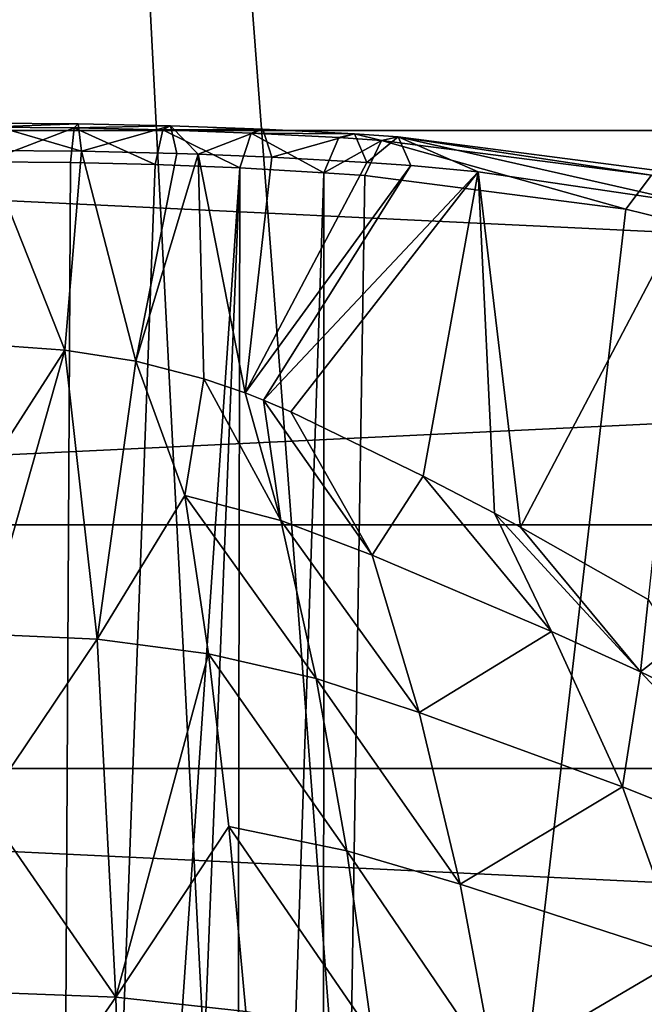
# Model space of a CAD drawing. Header units: millimetres. Extents: x -27 to 27, y -124 to 12.
# Tile 68 of 162: x 0.13 to 2.37, y -37.68 to -34.14. Entities that reach past the tile are written whole.
import ezdxf

# ---------------------------------------------------------------- set-up
doc = ezdxf.new("R2010")
doc.units = ezdxf.units.MM
doc.header["$LTSCALE"] = 25.4
doc.layers.get('0').update_dxf_attribs({"true_color": 0xff5454})

# ---------------------------------------------------------------- blocks, each defined once
blk = doc.blocks.new('MONO-I-KINKIET-PRZEW_D-GOLD-7773.STL')
at = {"color": 250, "true_color": 0x262626}
mesh = blk.add_polyface(dxfattribs=at)
corners = [(-9.6628, -12.4798, 1527.9708), (-8.5, -13.3107, 1528.8018), (-8.5, -12.192, 1527.683), (-14.1047, -13.9924, 1529.4834), (-9.1357, -13.4728, 1528.9639), (-13.3354, -14.9029, 1530.3939), (-18.0933, -16.0415, 1531.5325), (-17.1064, -16.8402, 1532.3312), (-21.5004, -18.5613, 1534.0522), (-20.3276, -19.2226, 1534.7135), (-24.2164, -21.4707, 1536.9617), (-22.8955, -21.9733, 1537.4644), (-26.1541, -24.6763, 1540.1674), (-24.7275, -25.0041, 1540.4951), (-27.2511, -28.0751, 1543.566), (-25.7647, -28.2174, 1543.7084), (-27.4723, -31.5577, 1547.0487), (-25.9738, -31.5101, 1547.0011), (-25.3481, -34.7763, 1550.2673), (-26.8105, -35.0123, 1550.5033), (-23.9077, -37.911, 1553.402), (-25.287, -38.3278, 1553.8188), (-21.6989, -40.8134, 1556.3044), (-22.9508, -41.3977, 1556.8887), (-18.7927, -43.3903, 1558.8813), (-19.8769, -44.1233, 1559.6143), (-15.2824, -45.5589, 1561.0499), (-16.1641, -46.417, 1561.908), (-11.281, -47.2494, 1562.7404), (-11.9318, -48.205, 1563.696), (-6.917, -48.4075, 1563.8986), (-7.316, -49.43, 1564.9209), (-2.3306, -48.996, 1564.4871), (2.3306, -48.996, 1564.4871), (8.5, -13.3107, 1528.8018), (9.6628, -12.4798, 1527.9708), (8.5, -12.192, 1527.683), (14.1047, -13.9924, 1529.4834), (9.1357, -13.4728, 1528.9639), (13.3354, -14.9029, 1530.3939), (18.0933, -16.0415, 1531.5325), (17.1064, -16.8402, 1532.3312), (21.5004, -18.5613, 1534.0522), (20.3276, -19.2226, 1534.7135), (24.2164, -21.4707, 1536.9617), (22.8955, -21.9733, 1537.4644), (26.1541, -24.6763, 1540.1674), (24.7275, -25.0041, 1540.4951), (27.2511, -28.0751, 1543.566), (25.7647, -28.2174, 1543.7084), (27.4723, -31.5577, 1547.0487), (25.9738, -31.5101, 1547.0011), (25.3481, -34.7763, 1550.2673), (26.8105, -35.0123, 1550.5033), (23.9077, -37.911, 1553.402), (25.287, -38.3278, 1553.8188), (21.6989, -40.8134, 1556.3044), (22.9508, -41.3977, 1556.8887), (18.7927, -43.3903, 1558.8813), (19.8769, -44.1233, 1559.6143), (15.2824, -45.5589, 1561.0499), (16.1641, -46.417, 1561.908), (11.281, -47.2494, 1562.7404), (11.9318, -48.205, 1563.696), (6.917, -48.4075, 1563.8986), (7.316, -49.43, 1564.9209), (-2.4651, -50.0524, 1565.5435), (2.4651, -50.0524, 1565.5435)]
mesh.append_faces([[corners[k] for k in face] for face in [(0, 1, 2), (34, 35, 36), (65, 66, 67)]], dxfattribs={"vtx0": -1, "color": 250})
mesh.append_faces([[corners[k] for k in face] for face in [(1, 3, 4), (4, 3, 5), (5, 6, 7), (7, 8, 9), (9, 10, 11), (11, 12, 13), (13, 14, 15), (15, 16, 17), (17, 16, 18), (18, 19, 20), (20, 21, 22), (22, 23, 24), (24, 25, 26), (26, 27, 28), (28, 29, 30), (30, 31, 32), (32, 31, 33), (35, 34, 37), (37, 39, 40), (40, 41, 42), (42, 43, 44), (44, 45, 46), (46, 47, 48), (48, 49, 50), (50, 52, 53), (53, 54, 55), (55, 56, 57), (57, 58, 59), (59, 60, 61), (61, 62, 63), (63, 64, 65)]], dxfattribs={"vtx0": -1, "vtx1": -1, "color": 250})
mesh.append_faces([[corners[k] for k in face] for face in [(65, 33, 31)]], dxfattribs={"vtx0": -1, "vtx1": -1, "vtx2": -1, "color": 250})
mesh.append_faces([[corners[k] for k in face] for face in [(1, 0, 3), (5, 3, 6), (7, 6, 8), (9, 8, 10), (11, 10, 12), (13, 12, 14), (15, 14, 16), (18, 16, 19), (20, 19, 21), (22, 21, 23), (24, 23, 25), (26, 25, 27), (28, 27, 29), (30, 29, 31), (37, 34, 38), (37, 38, 39), (40, 39, 41), (42, 41, 43), (44, 43, 45), (46, 45, 47), (48, 47, 49), (50, 49, 51), (50, 51, 52), (53, 52, 54), (55, 54, 56), (57, 56, 58), (59, 58, 60), (61, 60, 62), (63, 62, 64), (65, 64, 33), (65, 31, 66)]], dxfattribs={"vtx0": -1, "vtx2": -1, "color": 250})
at = {"color": 18, "true_color": 0x000000}
mesh = blk.add_polyface(dxfattribs=at)
corners = [(-10.6436, -14.6897, 1530.1808), (-7.5, -22.2, 1537.691), (-7.5, -13.8219, 1529.3129), (-13.5932, -15.8491, 1531.3401), (-16.2952, -17.2788, 1532.7698), (-18.7002, -18.9528, 1534.4437), (-20.7645, -20.8405, 1536.3315), (-22.4504, -22.9077, 1538.3987), (7.5, -22.2, 1537.691), (10.6436, -14.6897, 1530.1808), (7.5, -13.8219, 1529.3129), (13.5932, -15.8491, 1531.3401), (16.2952, -17.2788, 1532.7698), (18.7002, -18.9528, 1534.4437), (20.7645, -20.8405, 1536.3315), (22.4504, -22.9077, 1538.3987), (-23.7272, -25.1166, 1540.6075), (23.7272, -25.1166, 1540.6075), (-24.5717, -27.4269, 1542.918), (24.5717, -27.4269, 1542.918), (-24.9684, -29.7967, 1545.2876), (24.9684, -29.7967, 1545.2876), (-24.9102, -32.1826, 1547.6736), (24.9102, -32.1826, 1547.6736), (-24.398, -34.5412, 1550.0322), (24.398, -34.5412, 1550.0322), (-23.4413, -36.8296, 1552.3206), (23.4413, -36.8296, 1552.3206), (-22.0575, -39.006, 1554.4969), (22.0575, -39.006, 1554.4969), (-20.2717, -41.0308, 1556.5217), (20.2717, -41.0308, 1556.5217), (-18.1165, -42.8671, 1558.358), (18.1165, -42.8671, 1558.358), (-15.6313, -44.4814, 1559.9724), (15.6313, -44.4814, 1559.9724), (-12.8612, -45.8443, 1561.3353), (12.8612, -45.8443, 1561.3353), (-9.8567, -46.931, 1562.422), (9.8567, -46.931, 1562.422), (-6.6726, -47.7217, 1563.2126), (6.6726, -47.7217, 1563.2126), (-3.367, -48.2019, 1563.6929), (3.367, -48.2019, 1563.6929), (0, -48.3629, 1563.854)]
mesh.append_faces([[corners[k] for k in face] for face in [(0, 1, 2), (8, 9, 10), (43, 42, 44)]], dxfattribs={"vtx0": -1, "color": 18})
mesh.append_faces([[corners[k] for k in face] for face in [(1, 7, 8), (9, 8, 11), (11, 8, 12), (12, 8, 13), (13, 8, 14), (14, 8, 15), (15, 16, 17), (17, 18, 19), (19, 20, 21), (21, 22, 23), (23, 24, 25), (25, 26, 27), (27, 28, 29), (29, 30, 31), (31, 32, 33), (33, 34, 35), (35, 36, 37), (37, 38, 39), (39, 40, 41), (41, 42, 43)]], dxfattribs={"vtx0": -1, "vtx1": -1, "color": 18})
mesh.append_faces([[corners[k] for k in face] for face in [(15, 8, 7)]], dxfattribs={"vtx0": -1, "vtx1": -1, "vtx2": -1, "color": 18})
mesh.append_faces([[corners[k] for k in face] for face in [(1, 0, 3), (1, 3, 4), (1, 4, 5), (1, 5, 6), (1, 6, 7), (15, 7, 16), (17, 16, 18), (19, 18, 20), (21, 20, 22), (23, 22, 24), (25, 24, 26), (27, 26, 28), (29, 28, 30), (31, 30, 32), (33, 32, 34), (35, 34, 36), (37, 36, 38), (39, 38, 40), (41, 40, 42)]], dxfattribs={"vtx0": -1, "vtx2": -1, "color": 18})
mesh = blk.add_polyface(dxfattribs=at)
corners = [(10.6436, -16.104, 1528.7665), (7.5, -23.6142, 1536.2767), (7.5, -15.2361, 1527.8987), (13.5932, -17.2633, 1529.9259), (16.2952, -18.693, 1531.3556), (18.7002, -20.367, 1533.0295), (20.7645, -22.2548, 1534.9174), (22.4504, -24.3219, 1536.9845), (-7.5, -23.6142, 1536.2767), (-10.6436, -16.104, 1528.7665), (-7.5, -15.2361, 1527.8987), (-13.5932, -17.2633, 1529.9259), (-16.2952, -18.693, 1531.3556), (-18.7002, -20.367, 1533.0295), (-20.7645, -22.2548, 1534.9174), (-22.4504, -24.3219, 1536.9845), (23.7272, -26.5308, 1539.1934), (-23.7272, -26.5308, 1539.1934), (24.5717, -28.8411, 1541.5037), (-24.5717, -28.8411, 1541.5037), (24.9684, -31.2109, 1543.8734), (-24.9684, -31.2109, 1543.8734), (24.9102, -33.5968, 1546.2594), (-24.9102, -33.5968, 1546.2594), (24.398, -35.9554, 1548.618), (-24.398, -35.9554, 1548.618), (23.4413, -38.2438, 1550.9064), (-23.4413, -38.2438, 1550.9064), (22.0575, -40.4202, 1553.0828), (-22.0575, -40.4202, 1553.0828), (20.2717, -42.445, 1555.1075), (-20.2717, -42.445, 1555.1075), (18.1165, -44.2813, 1556.9438), (-18.1165, -44.2813, 1556.9438), (15.6313, -45.8956, 1558.5581), (-15.6313, -45.8956, 1558.5581), (12.8612, -47.2585, 1559.921), (-12.8612, -47.2585, 1559.921), (9.8567, -48.3452, 1561.0078), (-9.8567, -48.3452, 1561.0078), (6.6726, -49.1359, 1561.7985), (-6.6726, -49.1359, 1561.7985), (3.367, -49.6161, 1562.2787), (-3.367, -49.6161, 1562.2787), (0, -49.7772, 1562.4397)]
mesh.append_faces([[corners[k] for k in face] for face in [(0, 1, 2), (8, 9, 10), (43, 42, 44)]], dxfattribs={"vtx0": -1, "color": 18})
mesh.append_faces([[corners[k] for k in face] for face in [(1, 7, 8), (9, 8, 11), (11, 8, 12), (12, 8, 13), (13, 8, 14), (14, 8, 15), (15, 16, 17), (17, 18, 19), (19, 20, 21), (21, 22, 23), (23, 24, 25), (25, 26, 27), (27, 28, 29), (29, 30, 31), (31, 32, 33), (33, 34, 35), (35, 36, 37), (37, 38, 39), (39, 40, 41), (41, 42, 43)]], dxfattribs={"vtx0": -1, "vtx1": -1, "color": 18})
mesh.append_faces([[corners[k] for k in face] for face in [(15, 8, 7)]], dxfattribs={"vtx0": -1, "vtx1": -1, "vtx2": -1, "color": 18})
mesh.append_faces([[corners[k] for k in face] for face in [(1, 0, 3), (1, 3, 4), (1, 4, 5), (1, 5, 6), (1, 6, 7), (15, 7, 16), (17, 16, 18), (19, 18, 20), (21, 20, 22), (23, 22, 24), (25, 24, 26), (27, 26, 28), (29, 28, 30), (31, 30, 32), (33, 32, 34), (35, 34, 36), (37, 36, 38), (39, 38, 40), (41, 40, 42)]], dxfattribs={"vtx0": -1, "vtx2": -1, "color": 18})
at = {"color": 250, "true_color": 0x262626}
mesh = blk.add_polyface(dxfattribs=at)
corners = [(0, -21.4929, 1516.4778), (4.9103, -85.7986, 1452.7971), (0, -85.4861, 1452.4846), (4.9103, -21.8054, 1516.7903)]
mesh.append_faces([[corners[k] for k in face] for face in [(0, 1, 2), (1, 0, 3)]], dxfattribs={"vtx0": -1, "color": 250})
mesh = blk.add_polyface(dxfattribs=at)
corners = [(2.3306, -67.7183, 1472.5217), (0, -22.5536, 1517.5385), (0, -67.6443, 1472.4478)]
mesh.append_faces([[corners[k] for k in face] for face in [(0, 1, 2)]], dxfattribs={"color": 250})
mesh = blk.add_polyface(dxfattribs=at)
corners = [(4.6425, -22.849, 1517.8339), (0, -22.5536, 1517.5385), (2.3306, -67.7183, 1472.5217)]
mesh.append_faces([[corners[k] for k in face] for face in [(0, 1, 2)]], dxfattribs={"color": 250})
mesh = blk.add_polyface(dxfattribs=at)
corners = [(4.6425, -22.849, 1517.8339), (2.3306, -67.7183, 1472.5217), (4.6425, -67.9398, 1472.7432)]
mesh.append_faces([[corners[k] for k in face] for face in [(0, 1, 2)]], dxfattribs={"color": 250})
at = {"color": 18, "true_color": 0x000000}
mesh = blk.add_polyface(dxfattribs=at)
corners = [(0.0055, -34.6533, 1550.2051), (0.3247, -34.5319, 1550.0101), (0.0058, -34.5295, 1550.0005), (0.311, -34.6558, 1550.2144)]
mesh.append_faces([[corners[k] for k in face] for face in [(0, 1, 2), (1, 0, 3)]], dxfattribs={"vtx0": -1, "color": 18})
mesh = blk.add_polyface(dxfattribs=at)
corners = [(0.0058, -34.5295, 1550.0005), (0.3388, -34.5174, 1549.7716), (0.006, -34.5149, 1549.7618), (0.3247, -34.5319, 1550.0101)]
mesh.append_faces([[corners[k] for k in face] for face in [(0, 1, 2), (1, 0, 3)]], dxfattribs={"vtx0": -1, "color": 18})
mesh = blk.add_polyface(dxfattribs=at)
corners = [(0.006, -34.5149, 1549.7618), (0.3501, -34.6156, 1549.5536), (0.0062, -34.6128, 1549.5437), (0.3388, -34.5174, 1549.7716)]
mesh.append_faces([[corners[k] for k in face] for face in [(0, 1, 2), (1, 0, 3)]], dxfattribs={"vtx0": -1, "color": 18})
mesh = blk.add_polyface(dxfattribs=at)
corners = [(0.6152, -34.6632, 1550.2417), (0.3247, -34.5319, 1550.0101), (0.311, -34.6558, 1550.2144)]
mesh.append_faces([[corners[k] for k in face] for face in [(0, 1, 2)]], dxfattribs={"color": 18})
mesh = blk.add_polyface(dxfattribs=at)
corners = [(0.3247, -34.5319, 1550.0101), (0.6703, -34.5247, 1549.8002), (0.3388, -34.5174, 1549.7716), (0.6423, -34.539, 1550.0381)]
mesh.append_faces([[corners[k] for k in face] for face in [(0, 1, 2), (1, 0, 3)]], dxfattribs={"vtx0": -1, "color": 18})
mesh = blk.add_polyface(dxfattribs=at)
corners = [(0.6152, -34.6632, 1550.2417), (0.6423, -34.539, 1550.0381), (0.3247, -34.5319, 1550.0101)]
mesh.append_faces([[corners[k] for k in face] for face in [(0, 1, 2)]], dxfattribs={"color": 18})
mesh = blk.add_polyface(dxfattribs=at)
corners = [(0.6703, -34.5247, 1549.8002), (0.3501, -34.6156, 1549.5536), (0.3388, -34.5174, 1549.7716)]
mesh.append_faces([[corners[k] for k in face] for face in [(0, 1, 2)]], dxfattribs={"color": 18})
mesh = blk.add_polyface(dxfattribs=at)
corners = [(0.6703, -34.5247, 1549.8002), (0.6927, -34.6237, 1549.5826), (0.3501, -34.6156, 1549.5536)]
mesh.append_faces([[corners[k] for k in face] for face in [(0, 1, 2)]], dxfattribs={"color": 18})
mesh = blk.add_polyface(dxfattribs=at)
corners = [(0.9182, -34.6756, 1550.287), (0.6423, -34.539, 1550.0381), (0.6152, -34.6632, 1550.2417)]
mesh.append_faces([[corners[k] for k in face] for face in [(0, 1, 2)]], dxfattribs={"color": 18})
mesh = blk.add_polyface(dxfattribs=at)
corners = [(0.6423, -34.539, 1550.0381), (1.0006, -34.5367, 1549.8474), (0.6703, -34.5247, 1549.8002), (0.9588, -34.5506, 1550.0846)]
mesh.append_faces([[corners[k] for k in face] for face in [(0, 1, 2), (1, 0, 3)]], dxfattribs={"vtx0": -1, "color": 18})
mesh = blk.add_polyface(dxfattribs=at)
corners = [(0.9182, -34.6756, 1550.287), (0.9588, -34.5506, 1550.0846), (0.6423, -34.539, 1550.0381)]
mesh.append_faces([[corners[k] for k in face] for face in [(0, 1, 2)]], dxfattribs={"color": 18})
mesh = blk.add_polyface(dxfattribs=at)
corners = [(0.6703, -34.5247, 1549.8002), (0.7685, -34.6262, 1549.5916), (0.6927, -34.6237, 1549.5826)]
mesh.append_faces([[corners[k] for k in face] for face in [(0, 1, 2)]], dxfattribs={"color": 18})
mesh = blk.add_polyface(dxfattribs=at)
corners = [(1.0006, -34.5367, 1549.8474), (0.7685, -34.6262, 1549.5916), (0.6703, -34.5247, 1549.8002)]
mesh.append_faces([[corners[k] for k in face] for face in [(0, 1, 2)]], dxfattribs={"color": 18})
mesh = blk.add_polyface(dxfattribs=at)
corners = [(1.0006, -34.5367, 1549.8474), (1.0339, -34.6372, 1549.6306), (0.7685, -34.6262, 1549.5916)]
mesh.append_faces([[corners[k] for k in face] for face in [(0, 1, 2)]], dxfattribs={"color": 18})
mesh = blk.add_polyface(dxfattribs=at)
corners = [(0.9588, -34.5506, 1550.0846), (1.3297, -34.5537, 1549.9135), (1.0006, -34.5367, 1549.8474), (1.274, -34.5671, 1550.1495)]
mesh.append_faces([[corners[k] for k in face] for face in [(0, 1, 2), (1, 0, 3)]], dxfattribs={"vtx0": -1, "color": 18})
mesh = blk.add_polyface(dxfattribs=at)
corners = [(1.3297, -34.5537, 1549.9135), (1.0339, -34.6372, 1549.6306), (1.0006, -34.5367, 1549.8474)]
mesh.append_faces([[corners[k] for k in face] for face in [(0, 1, 2)]], dxfattribs={"color": 18})
mesh = blk.add_polyface(dxfattribs=at)
corners = [(1.2199, -34.693, 1550.3502), (0.9588, -34.5506, 1550.0846), (0.9182, -34.6756, 1550.287)]
mesh.append_faces([[corners[k] for k in face] for face in [(0, 1, 2)]], dxfattribs={"color": 18})
mesh = blk.add_polyface(dxfattribs=at)
corners = [(1.2199, -34.693, 1550.3502), (1.274, -34.5671, 1550.1495), (0.9588, -34.5506, 1550.0846)]
mesh.append_faces([[corners[k] for k in face] for face in [(0, 1, 2)]], dxfattribs={"color": 18})
mesh = blk.add_polyface(dxfattribs=at)
corners = [(1.3297, -34.5537, 1549.9135), (1.3739, -34.6561, 1549.6976), (1.0339, -34.6372, 1549.6306)]
mesh.append_faces([[corners[k] for k in face] for face in [(0, 1, 2)]], dxfattribs={"color": 18})
mesh = blk.add_polyface(dxfattribs=at)
corners = [(1.2199, -34.693, 1550.3502), (1.4265, -34.5772, 1550.1859), (1.274, -34.5671, 1550.1495), (1.3674, -34.7028, 1550.3856)]
mesh.append_faces([[corners[k] for k in face] for face in [(0, 1, 2), (1, 0, 3)]], dxfattribs={"vtx0": -1, "color": 18})
mesh = blk.add_polyface(dxfattribs=at)
corners = [(1.4265, -34.5772, 1550.1859), (1.3297, -34.5537, 1549.9135), (1.274, -34.5671, 1550.1495)]
mesh.append_faces([[corners[k] for k in face] for face in [(0, 1, 2)]], dxfattribs={"color": 18})
mesh = blk.add_polyface(dxfattribs=at)
corners = [(1.4861, -34.5644, 1549.9503), (1.3739, -34.6561, 1549.6976), (1.3297, -34.5537, 1549.9135)]
mesh.append_faces([[corners[k] for k in face] for face in [(0, 1, 2)]], dxfattribs={"color": 18})
mesh = blk.add_polyface(dxfattribs=at)
corners = [(1.4265, -34.5772, 1550.1859), (1.4861, -34.5644, 1549.9503), (1.3297, -34.5537, 1549.9135)]
mesh.append_faces([[corners[k] for k in face] for face in [(0, 1, 2)]], dxfattribs={"color": 18})
mesh = blk.add_polyface(dxfattribs=at)
corners = [(1.4861, -34.5644, 1549.9503), (1.532, -34.6675, 1549.7346), (1.3739, -34.6561, 1549.6976)]
mesh.append_faces([[corners[k] for k in face] for face in [(0, 1, 2)]], dxfattribs={"color": 18})
mesh = blk.add_polyface(dxfattribs=at)
corners = [(2.3953, -34.7015, 1550.4766), (1.4861, -34.5644, 1549.9503), (1.4265, -34.5772, 1550.1859)]
mesh.append_faces([[corners[k] for k in face] for face in [(0, 1, 2)]], dxfattribs={"color": 18})
mesh = blk.add_polyface(dxfattribs=at)
corners = [(2.4798, -34.6938, 1550.2456), (2.5363, -34.8026, 1550.0322), (1.4861, -34.5644, 1549.9503)]
mesh.append_faces([[corners[k] for k in face] for face in [(0, 1, 2)]], dxfattribs={"color": 18})
mesh = blk.add_polyface(dxfattribs=at)
corners = [(2.5363, -34.8026, 1550.0322), (1.7737, -34.69, 1549.7963), (1.4861, -34.5644, 1549.9503)]
mesh.append_faces([[corners[k] for k in face] for face in [(0, 1, 2)]], dxfattribs={"color": 18})
mesh = blk.add_polyface(dxfattribs=at)
corners = [(1.4861, -34.5644, 1549.9503), (1.7737, -34.69, 1549.7963), (1.532, -34.6675, 1549.7346)]
mesh.append_faces([[corners[k] for k in face] for face in [(0, 1, 2)]], dxfattribs={"color": 18})
mesh = blk.add_polyface(dxfattribs=at)
corners = [(2.3953, -34.7015, 1550.4766), (2.4798, -34.6938, 1550.2456), (1.4861, -34.5644, 1549.9503)]
mesh.append_faces([[corners[k] for k in face] for face in [(0, 1, 2)]], dxfattribs={"color": 18})
mesh = blk.add_polyface(dxfattribs=at)
corners = [(2.3033, -34.8239, 1550.6692), (1.4265, -34.5772, 1550.1859), (1.3674, -34.7028, 1550.3856)]
mesh.append_faces([[corners[k] for k in face] for face in [(0, 1, 2)]], dxfattribs={"color": 18})
mesh = blk.add_polyface(dxfattribs=at)
corners = [(2.3033, -34.8239, 1550.6692), (2.3953, -34.7015, 1550.4766), (1.4265, -34.5772, 1550.1859)]
mesh.append_faces([[corners[k] for k in face] for face in [(0, 1, 2)]], dxfattribs={"color": 18})
mesh = blk.add_polyface(dxfattribs=at)
corners = [(0.3501, -34.6156, 1549.5536), (0.2908, -35.3292, 1548.6359), (0.0062, -34.6128, 1549.5437)]
mesh.append_faces([[corners[k] for k in face] for face in [(0, 1, 2)]], dxfattribs={"color": 18})
mesh = blk.add_polyface(dxfattribs=at)
corners = [(0.0062, -34.6128, 1549.5437), (0.2908, -35.3292, 1548.6359), (0.0938, -35.3153, 1548.6455)]
mesh.append_faces([[corners[k] for k in face] for face in [(0, 1, 2)]], dxfattribs={"color": 18})
mesh = blk.add_polyface(dxfattribs=at)
corners = [(0.3501, -34.6156, 1549.5536), (0.5452, -35.369, 1548.6078), (0.2908, -35.3292, 1548.6359)]
mesh.append_faces([[corners[k] for k in face] for face in [(0, 1, 2)]], dxfattribs={"color": 18})
mesh = blk.add_polyface(dxfattribs=at)
corners = [(0.6927, -34.6237, 1549.5826), (0.5452, -35.369, 1548.6078), (0.3501, -34.6156, 1549.5536)]
mesh.append_faces([[corners[k] for k in face] for face in [(0, 1, 2)]], dxfattribs={"color": 18})
mesh = blk.add_polyface(dxfattribs=at)
corners = [(0.7685, -34.6262, 1549.5916), (0.5452, -35.369, 1548.6078), (0.6927, -34.6237, 1549.5826)]
mesh.append_faces([[corners[k] for k in face] for face in [(0, 1, 2)]], dxfattribs={"color": 18})
mesh = blk.add_polyface(dxfattribs=at)
corners = [(0.7685, -34.6262, 1549.5916), (0.7893, -35.4317, 1548.5627), (0.5452, -35.369, 1548.6078)]
mesh.append_faces([[corners[k] for k in face] for face in [(0, 1, 2)]], dxfattribs={"color": 18})
mesh = blk.add_polyface(dxfattribs=at)
corners = [(1.0339, -34.6372, 1549.6306), (0.9378, -35.4825, 1548.5253), (0.7685, -34.6262, 1549.5916)]
mesh.append_faces([[corners[k] for k in face] for face in [(0, 1, 2)]], dxfattribs={"color": 18})
mesh = blk.add_polyface(dxfattribs=at)
corners = [(0.7685, -34.6262, 1549.5916), (0.9378, -35.4825, 1548.5253), (0.7893, -35.4317, 1548.5627)]
mesh.append_faces([[corners[k] for k in face] for face in [(0, 1, 2)]], dxfattribs={"color": 18})
mesh = blk.add_polyface(dxfattribs=at)
corners = [(1.3739, -34.6561, 1549.6976), (0.9378, -35.4825, 1548.5253), (1.0339, -34.6372, 1549.6306)]
mesh.append_faces([[corners[k] for k in face] for face in [(0, 1, 2)]], dxfattribs={"color": 18})
mesh = blk.add_polyface(dxfattribs=at)
corners = [(-0.0012, -44.3341, 1559.886), (0.2588, -44.3276, 1559.8843), (0.0055, -34.6533, 1550.2051)]
mesh.append_faces([[corners[k] for k in face] for face in [(0, 1, 2)]], dxfattribs={"color": 18})
mesh = blk.add_polyface(dxfattribs=at)
corners = [(0.311, -34.6558, 1550.2144), (0.0055, -34.6533, 1550.2051), (0.2588, -44.3276, 1559.8843)]
mesh.append_faces([[corners[k] for k in face] for face in [(0, 1, 2)]], dxfattribs={"color": 18})
mesh = blk.add_polyface(dxfattribs=at)
corners = [(0.2588, -44.3276, 1559.8843), (0.6152, -34.6632, 1550.2417), (0.311, -34.6558, 1550.2144)]
mesh.append_faces([[corners[k] for k in face] for face in [(0, 1, 2)]], dxfattribs={"color": 18})
mesh = blk.add_polyface(dxfattribs=at)
corners = [(0.2588, -44.3276, 1559.8843), (0.9182, -34.6756, 1550.287), (0.6152, -34.6632, 1550.2417)]
mesh.append_faces([[corners[k] for k in face] for face in [(0, 1, 2)]], dxfattribs={"color": 18})
mesh = blk.add_polyface(dxfattribs=at)
corners = [(0.9182, -34.6756, 1550.287), (0.2588, -44.3276, 1559.8843), (0.5312, -44.3067, 1559.8785)]
mesh.append_faces([[corners[k] for k in face] for face in [(0, 1, 2)]], dxfattribs={"color": 18})
mesh = blk.add_polyface(dxfattribs=at)
corners = [(0.9182, -34.6756, 1550.287), (0.5312, -44.3067, 1559.8785), (0.9018, -44.255, 1559.8645)]
mesh.append_faces([[corners[k] for k in face] for face in [(0, 1, 2)]], dxfattribs={"color": 18})
mesh = blk.add_polyface(dxfattribs=at)
corners = [(0.9018, -44.255, 1559.8645), (1.2199, -34.693, 1550.3502), (0.9182, -34.6756, 1550.287), (1.2174, -44.1894, 1559.8466)]
mesh.append_faces([[corners[k] for k in face] for face in [(0, 1, 2), (1, 0, 3)]], dxfattribs={"vtx0": -1, "color": 18})
mesh = blk.add_polyface(dxfattribs=at)
corners = [(1.532, -34.6675, 1549.7346), (0.9378, -35.4825, 1548.5253), (1.3739, -34.6561, 1549.6976)]
mesh.append_faces([[corners[k] for k in face] for face in [(0, 1, 2)]], dxfattribs={"color": 18})
mesh = blk.add_polyface(dxfattribs=at)
corners = [(1.532, -34.6675, 1549.7346), (1.0035, -35.5084, 1548.506), (0.9378, -35.4825, 1548.5253)]
mesh.append_faces([[corners[k] for k in face] for face in [(0, 1, 2)]], dxfattribs={"color": 18})
mesh = blk.add_polyface(dxfattribs=at)
corners = [(1.7737, -34.69, 1549.7963), (1.0035, -35.5084, 1548.506), (1.532, -34.6675, 1549.7346)]
mesh.append_faces([[corners[k] for k in face] for face in [(0, 1, 2)]], dxfattribs={"color": 18})
mesh = blk.add_polyface(dxfattribs=at)
corners = [(1.7737, -34.69, 1549.7963), (1.1014, -35.5511, 1548.4735), (1.0035, -35.5084, 1548.506)]
mesh.append_faces([[corners[k] for k in face] for face in [(0, 1, 2)]], dxfattribs={"color": 18})
mesh = blk.add_polyface(dxfattribs=at)
corners = [(1.7737, -34.69, 1549.7963), (1.5761, -35.7814, 1548.3162), (1.1014, -35.5511, 1548.4735)]
mesh.append_faces([[corners[k] for k in face] for face in [(0, 1, 2)]], dxfattribs={"color": 18})
mesh = blk.add_polyface(dxfattribs=at)
corners = [(1.2174, -44.1894, 1559.8466), (1.3674, -34.7028, 1550.3856), (1.2199, -34.693, 1550.3502), (2.3033, -34.8239, 1550.6692), (3.1888, -35.0414, 1551.0405), (4.006, -35.351, 1551.4921), (4.7382, -35.7462, 1552.0144), (5.3705, -36.2191, 1552.597), (5.89, -36.7599, 1553.2281), (6.2864, -37.3577, 1553.8948), (6.5515, -38.0003, 1554.5835), (6.6799, -38.6747, 1555.2802), (6.6919, -39.0195, 1555.6271), (6.6691, -39.3671, 1555.9707), (6.5192, -40.0634, 1556.6411), (6.2332, -40.7497, 1557.2777), (5.8171, -41.4117, 1557.8676), (5.2791, -42.0362, 1558.3987), (4.6302, -42.6103, 1558.8601), (3.8836, -43.1224, 1559.2426), (3.0544, -43.562, 1559.5382), (2.1596, -43.9201, 1559.741)]
mesh.append_faces([[corners[k] for k in face] for face in [(0, 1, 2), (20, 0, 21)]], dxfattribs={"vtx0": -1, "color": 18})
mesh.append_faces([[corners[k] for k in face] for face in [(1, 0, 3), (3, 0, 4), (4, 0, 5), (5, 0, 6), (6, 0, 7), (7, 0, 8), (8, 0, 9), (9, 0, 10), (10, 0, 11), (11, 0, 12), (12, 0, 13), (13, 0, 14), (14, 0, 15), (15, 0, 16), (16, 0, 17), (17, 0, 18), (18, 0, 19), (19, 0, 20)]], dxfattribs={"vtx0": -1, "vtx1": -1, "color": 18})
mesh = blk.add_polyface(dxfattribs=at)
corners = [(1.7737, -34.69, 1549.7963), (1.8322, -35.9146, 1548.2404), (1.5761, -35.7814, 1548.3162)]
mesh.append_faces([[corners[k] for k in face] for face in [(0, 1, 2)]], dxfattribs={"color": 18})
mesh = blk.add_polyface(dxfattribs=at)
corners = [(1.7737, -34.69, 1549.7963), (1.9252, -35.9646, 1548.2145), (1.8322, -35.9146, 1548.2404)]
mesh.append_faces([[corners[k] for k in face] for face in [(0, 1, 2)]], dxfattribs={"color": 18})
mesh = blk.add_polyface(dxfattribs=at)
corners = [(2.5363, -34.8026, 1550.0322), (1.9252, -35.9646, 1548.2145), (1.7737, -34.69, 1549.7963)]
mesh.append_faces([[corners[k] for k in face] for face in [(0, 1, 2)]], dxfattribs={"color": 18})
mesh = blk.add_polyface(dxfattribs=at)
corners = [(3.1888, -35.0414, 1551.0405), (2.3953, -34.7015, 1550.4766), (2.3033, -34.8239, 1550.6692)]
mesh.append_faces([[corners[k] for k in face] for face in [(0, 1, 2)]], dxfattribs={"color": 18})
mesh = blk.add_polyface(dxfattribs=at)
corners = [(2.5363, -34.8026, 1550.0322), (2.3835, -36.2237, 1548.0994), (1.9252, -35.9646, 1548.2145)]
mesh.append_faces([[corners[k] for k in face] for face in [(0, 1, 2)]], dxfattribs={"color": 18})
mesh = blk.add_polyface(dxfattribs=at)
corners = [(0.2908, -35.3292, 1548.6359), (0.0013, -35.7786, 1549.1115), (0.0938, -35.3153, 1548.6455)]
mesh.append_faces([[corners[k] for k in face] for face in [(0, 1, 2)]], dxfattribs={"color": 18})
mesh = blk.add_polyface(dxfattribs=at)
corners = [(0.0011, -36.3476, 1549.6805), (0.0013, -35.7786, 1549.1115), (0.2908, -35.3292, 1548.6359)]
mesh.append_faces([[corners[k] for k in face] for face in [(0, 1, 2)]], dxfattribs={"color": 18})
mesh = blk.add_polyface(dxfattribs=at)
corners = [(0.0011, -36.3476, 1549.6805), (0.2908, -35.3292, 1548.6359), (0.4065, -36.3654, 1549.666)]
mesh.append_faces([[corners[k] for k in face] for face in [(0, 1, 2)]], dxfattribs={"color": 18})
mesh = blk.add_polyface(dxfattribs=at)
corners = [(0.4065, -36.3654, 1549.666), (0.2908, -35.3292, 1548.6359), (0.5452, -35.369, 1548.6078)]
mesh.append_faces([[corners[k] for k in face] for face in [(0, 1, 2)]], dxfattribs={"color": 18})
mesh = blk.add_polyface(dxfattribs=at)
corners = [(0.4065, -36.3654, 1549.666), (0.5452, -35.369, 1548.6078), (0.721, -35.8507, 1549.0547)]
mesh.append_faces([[corners[k] for k in face] for face in [(0, 1, 2)]], dxfattribs={"color": 18})
mesh = blk.add_polyface(dxfattribs=at)
corners = [(0.721, -35.8507, 1549.0547), (0.5452, -35.369, 1548.6078), (0.7893, -35.4317, 1548.5627)]
mesh.append_faces([[corners[k] for k in face] for face in [(0, 1, 2)]], dxfattribs={"color": 18})
mesh = blk.add_polyface(dxfattribs=at)
corners = [(0.721, -35.8507, 1549.0547), (0.7893, -35.4317, 1548.5627), (1.0652, -35.9408, 1548.9835)]
mesh.append_faces([[corners[k] for k in face] for face in [(0, 1, 2)]], dxfattribs={"color": 18})
mesh = blk.add_polyface(dxfattribs=at)
corners = [(1.0652, -35.9408, 1548.9835), (0.7893, -35.4317, 1548.5627), (0.9378, -35.4825, 1548.5253)]
mesh.append_faces([[corners[k] for k in face] for face in [(0, 1, 2)]], dxfattribs={"color": 18})
mesh = blk.add_polyface(dxfattribs=at)
corners = [(1.0652, -35.9408, 1548.9835), (0.9378, -35.4825, 1548.5253), (1.0035, -35.5084, 1548.506)]
mesh.append_faces([[corners[k] for k in face] for face in [(0, 1, 2)]], dxfattribs={"color": 18})
mesh = blk.add_polyface(dxfattribs=at)
corners = [(1.3928, -36.0641, 1548.8873), (1.0035, -35.5084, 1548.506), (1.1014, -35.5511, 1548.4735)]
mesh.append_faces([[corners[k] for k in face] for face in [(0, 1, 2)]], dxfattribs={"color": 18})
mesh = blk.add_polyface(dxfattribs=at)
corners = [(1.0652, -35.9408, 1548.9835), (1.0035, -35.5084, 1548.506), (1.3928, -36.0641, 1548.8873)]
mesh.append_faces([[corners[k] for k in face] for face in [(0, 1, 2)]], dxfattribs={"color": 18})
mesh = blk.add_polyface(dxfattribs=at)
corners = [(1.3928, -36.0641, 1548.8873), (1.1014, -35.5511, 1548.4735), (1.5761, -35.7814, 1548.3162)]
mesh.append_faces([[corners[k] for k in face] for face in [(0, 1, 2)]], dxfattribs={"color": 18})
mesh = blk.add_polyface(dxfattribs=at)
corners = [(1.3928, -36.0641, 1548.8873), (1.5761, -35.7814, 1548.3162), (2.0364, -36.3381, 1548.7051)]
mesh.append_faces([[corners[k] for k in face] for face in [(0, 1, 2)]], dxfattribs={"color": 18})
mesh = blk.add_polyface(dxfattribs=at)
corners = [(2.0364, -36.3381, 1548.7051), (1.5761, -35.7814, 1548.3162), (1.8322, -35.9146, 1548.2404)]
mesh.append_faces([[corners[k] for k in face] for face in [(0, 1, 2)]], dxfattribs={"color": 18})
mesh = blk.add_polyface(dxfattribs=at)
corners = [(0.4065, -36.3654, 1549.666), (0.721, -35.8507, 1549.0547), (0.8057, -36.4187, 1549.6226)]
mesh.append_faces([[corners[k] for k in face] for face in [(0, 1, 2)]], dxfattribs={"color": 18})
mesh = blk.add_polyface(dxfattribs=at)
corners = [(0.8057, -36.4187, 1549.6226), (0.721, -35.8507, 1549.0547), (1.1923, -36.5074, 1549.5502)]
mesh.append_faces([[corners[k] for k in face] for face in [(0, 1, 2)]], dxfattribs={"color": 18})
mesh = blk.add_polyface(dxfattribs=at)
corners = [(1.1923, -36.5074, 1549.5502), (0.721, -35.8507, 1549.0547), (1.0652, -35.9408, 1548.9835)]
mesh.append_faces([[corners[k] for k in face] for face in [(0, 1, 2)]], dxfattribs={"color": 18})
mesh = blk.add_polyface(dxfattribs=at)
corners = [(2.0364, -36.3381, 1548.7051), (1.8322, -35.9146, 1548.2404), (2.3552, -36.4836, 1548.625)]
mesh.append_faces([[corners[k] for k in face] for face in [(0, 1, 2)]], dxfattribs={"color": 18})
mesh = blk.add_polyface(dxfattribs=at)
corners = [(2.3552, -36.4836, 1548.625), (1.8322, -35.9146, 1548.2404), (1.9252, -35.9646, 1548.2145)]
mesh.append_faces([[corners[k] for k in face] for face in [(0, 1, 2)]], dxfattribs={"color": 18})
mesh = blk.add_polyface(dxfattribs=at)
corners = [(1.1923, -36.5074, 1549.5502), (1.0652, -35.9408, 1548.9835), (1.5623, -36.6288, 1549.452)]
mesh.append_faces([[corners[k] for k in face] for face in [(0, 1, 2)]], dxfattribs={"color": 18})
mesh = blk.add_polyface(dxfattribs=at)
corners = [(1.5623, -36.6288, 1549.452), (1.0652, -35.9408, 1548.9835), (1.3928, -36.0641, 1548.8873)]
mesh.append_faces([[corners[k] for k in face] for face in [(0, 1, 2)]], dxfattribs={"color": 18})
mesh = blk.add_polyface(dxfattribs=at)
corners = [(2.3552, -36.4836, 1548.625), (1.9252, -35.9646, 1548.2145), (2.3835, -36.2237, 1548.0994)]
mesh.append_faces([[corners[k] for k in face] for face in [(0, 1, 2)]], dxfattribs={"color": 18})
mesh = blk.add_polyface(dxfattribs=at)
corners = [(1.5623, -36.6288, 1549.452), (1.3928, -36.0641, 1548.8873), (2.0364, -36.3381, 1548.7051)]
mesh.append_faces([[corners[k] for k in face] for face in [(0, 1, 2)]], dxfattribs={"color": 18})
mesh = blk.add_polyface(dxfattribs=at)
corners = [(2.3552, -36.4836, 1548.625), (2.3835, -36.2237, 1548.0994), (2.4857, -36.3819, 1548.2997)]
mesh.append_faces([[corners[k] for k in face] for face in [(0, 1, 2)]], dxfattribs={"color": 18})
mesh = blk.add_polyface(dxfattribs=at)
corners = [(1.5623, -36.6288, 1549.452), (2.0364, -36.3381, 1548.7051), (2.2907, -36.8962, 1549.2633)]
mesh.append_faces([[corners[k] for k in face] for face in [(0, 1, 2)]], dxfattribs={"color": 18})
mesh = blk.add_polyface(dxfattribs=at)
corners = [(2.2907, -36.8962, 1549.2633), (2.0364, -36.3381, 1548.7051), (2.3552, -36.4836, 1548.625)]
mesh.append_faces([[corners[k] for k in face] for face in [(0, 1, 2)]], dxfattribs={"color": 18})
mesh = blk.add_polyface(dxfattribs=at)
corners = [(0.4065, -36.3654, 1549.666), (0.001, -36.9678, 1550.3008), (0.0011, -36.3476, 1549.6805)]
mesh.append_faces([[corners[k] for k in face] for face in [(0, 1, 2)]], dxfattribs={"color": 18})
mesh = blk.add_polyface(dxfattribs=at)
corners = [(0.4737, -37.6499, 1550.9506), (0.001, -36.9678, 1550.3008), (0.4065, -36.3654, 1549.666)]
mesh.append_faces([[corners[k] for k in face] for face in [(0, 1, 2)]], dxfattribs={"color": 18})
mesh = blk.add_polyface(dxfattribs=at)
corners = [(0.4737, -37.6499, 1550.9506), (0.4065, -36.3654, 1549.666), (0.8057, -36.4187, 1549.6226)]
mesh.append_faces([[corners[k] for k in face] for face in [(0, 1, 2)]], dxfattribs={"color": 18})
mesh = blk.add_polyface(dxfattribs=at)
corners = [(2.3552, -36.4836, 1548.625), (2.4857, -36.3819, 1548.2997), (2.6715, -36.6346, 1548.5524)]
mesh.append_faces([[corners[k] for k in face] for face in [(0, 1, 2)]], dxfattribs={"color": 18})
mesh = blk.add_polyface(dxfattribs=at)
corners = [(0.4737, -37.6499, 1550.9506), (0.8057, -36.4187, 1549.6226), (0.879, -37.0378, 1550.2418)]
mesh.append_faces([[corners[k] for k in face] for face in [(0, 1, 2)]], dxfattribs={"color": 18})
mesh = blk.add_polyface(dxfattribs=at)
corners = [(1.3024, -37.1252, 1550.168), (0.8057, -36.4187, 1549.6226), (1.1923, -36.5074, 1549.5502)]
mesh.append_faces([[corners[k] for k in face] for face in [(0, 1, 2)]], dxfattribs={"color": 18})
mesh = blk.add_polyface(dxfattribs=at)
corners = [(0.879, -37.0378, 1550.2418), (0.8057, -36.4187, 1549.6226), (1.3024, -37.1252, 1550.168)]
mesh.append_faces([[corners[k] for k in face] for face in [(0, 1, 2)]], dxfattribs={"color": 18})
mesh = blk.add_polyface(dxfattribs=at)
corners = [(1.3024, -37.1252, 1550.168), (1.1923, -36.5074, 1549.5502), (1.709, -37.2447, 1550.0679)]
mesh.append_faces([[corners[k] for k in face] for face in [(0, 1, 2)]], dxfattribs={"color": 18})
mesh = blk.add_polyface(dxfattribs=at)
corners = [(1.709, -37.2447, 1550.0679), (1.1923, -36.5074, 1549.5502), (1.5623, -36.6288, 1549.452)]
mesh.append_faces([[corners[k] for k in face] for face in [(0, 1, 2)]], dxfattribs={"color": 18})
mesh = blk.add_polyface(dxfattribs=at)
corners = [(2.2907, -36.8962, 1549.2633), (2.3552, -36.4836, 1548.625), (3.0107, -37.1825, 1549.1002)]
mesh.append_faces([[corners[k] for k in face] for face in [(0, 1, 2)]], dxfattribs={"color": 18})
mesh = blk.add_polyface(dxfattribs=at)
corners = [(3.0107, -37.1825, 1549.1002), (2.3552, -36.4836, 1548.625), (2.6715, -36.6346, 1548.5524)]
mesh.append_faces([[corners[k] for k in face] for face in [(0, 1, 2)]], dxfattribs={"color": 18})
mesh = blk.add_polyface(dxfattribs=at)
corners = [(1.709, -37.2447, 1550.0679), (1.5623, -36.6288, 1549.452), (2.2907, -36.8962, 1549.2633)]
mesh.append_faces([[corners[k] for k in face] for face in [(0, 1, 2)]], dxfattribs={"color": 18})
mesh = blk.add_polyface(dxfattribs=at)
corners = [(1.709, -37.2447, 1550.0679), (2.2907, -36.8962, 1549.2633), (2.511, -37.5056, 1549.8727)]
mesh.append_faces([[corners[k] for k in face] for face in [(0, 1, 2)]], dxfattribs={"color": 18})
mesh = blk.add_polyface(dxfattribs=at)
corners = [(2.511, -37.5056, 1549.8727), (2.2907, -36.8962, 1549.2633), (3.0107, -37.1825, 1549.1002)]
mesh.append_faces([[corners[k] for k in face] for face in [(0, 1, 2)]], dxfattribs={"color": 18})
mesh = blk.add_polyface(dxfattribs=at)
corners = [(0.0008, -37.6326, 1550.9656), (0.4737, -37.6499, 1550.9506), (0.0006, -38.3352, 1551.6682), (0.001, -36.9678, 1550.3008)]
mesh.append_faces([[corners[k] for k in face] for face in [(0, 1, 2), (1, 0, 3)]], dxfattribs={"vtx0": -1, "color": 18})
mesh = blk.add_polyface(dxfattribs=at)
corners = [(0.4737, -37.6499, 1550.9506), (0.879, -37.0378, 1550.2418), (0.9403, -37.7015, 1550.9055)]
mesh.append_faces([[corners[k] for k in face] for face in [(0, 1, 2)]], dxfattribs={"color": 18})
mesh = blk.add_polyface(dxfattribs=at)
corners = [(1.3945, -37.7876, 1550.8303), (0.879, -37.0378, 1550.2418), (1.3024, -37.1252, 1550.168)]
mesh.append_faces([[corners[k] for k in face] for face in [(0, 1, 2)]], dxfattribs={"color": 18})
mesh = blk.add_polyface(dxfattribs=at)
corners = [(0.9403, -37.7015, 1550.9055), (0.879, -37.0378, 1550.2418), (1.3945, -37.7876, 1550.8303)]
mesh.append_faces([[corners[k] for k in face] for face in [(0, 1, 2)]], dxfattribs={"color": 18})
mesh = blk.add_polyface(dxfattribs=at)
corners = [(1.8319, -37.9051, 1550.7284), (1.3024, -37.1252, 1550.168), (1.709, -37.2447, 1550.0679)]
mesh.append_faces([[corners[k] for k in face] for face in [(0, 1, 2)]], dxfattribs={"color": 18})
mesh = blk.add_polyface(dxfattribs=at)
corners = [(1.8319, -37.9051, 1550.7284), (1.3945, -37.7876, 1550.8303), (1.3024, -37.1252, 1550.168), (1.9296, -38.6034, 1551.4266)]
mesh.append_faces([[corners[k] for k in face] for face in [(0, 1, 2), (1, 0, 3)]], dxfattribs={"vtx0": -1, "color": 18})
mesh = blk.add_polyface(dxfattribs=at)
corners = [(1.8319, -37.9051, 1550.7284), (1.709, -37.2447, 1550.0679), (2.511, -37.5056, 1549.8727)]
mesh.append_faces([[corners[k] for k in face] for face in [(0, 1, 2)]], dxfattribs={"color": 18})
mesh = blk.add_polyface(dxfattribs=at)
corners = [(1.8319, -37.9051, 1550.7284), (2.511, -37.5056, 1549.8727), (2.6954, -38.1595, 1550.5265)]
mesh.append_faces([[corners[k] for k in face] for face in [(0, 1, 2)]], dxfattribs={"color": 18})
mesh = blk.add_polyface(dxfattribs=at)
corners = [(0.5156, -39.0857, 1552.3864), (0.0006, -38.3352, 1551.6682), (0.4737, -37.6499, 1550.9506)]
mesh.append_faces([[corners[k] for k in face] for face in [(0, 1, 2)]], dxfattribs={"color": 18})
mesh = blk.add_polyface(dxfattribs=at)
corners = [(0.5156, -39.0857, 1552.3864), (0.4737, -37.6499, 1550.9506), (0.9403, -37.7015, 1550.9055)]
mesh.append_faces([[corners[k] for k in face] for face in [(0, 1, 2)]], dxfattribs={"color": 18})

msp = doc.modelspace()

# ---------------------------------------------------------------- block references
at = {"color": 0}
msp.add_blockref('MONO-I-KINKIET-PRZEW_D-GOLD-7773.STL', (0, 0), dxfattribs=at)

doc.saveas('drawing.dxf')
